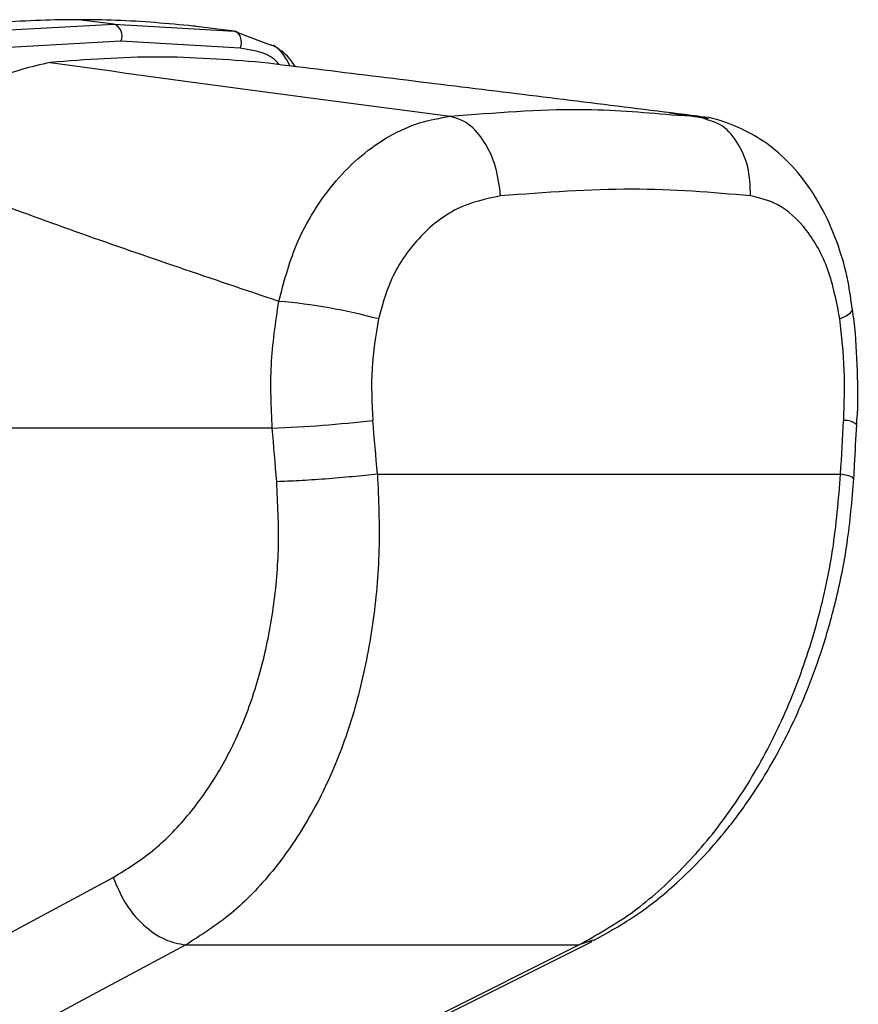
# Model space of a CAD drawing. Header units: millimetres. Extents: x 10 to 13239, y 20 to 10604.
# Tile 118 of 139: x 10334 to 10376, y 2704 to 2753. Entities that reach past the tile are written whole.
import ezdxf

# ---------------------------------------------------------------- set-up
doc = ezdxf.new("R2010")
doc.units = ezdxf.units.MM

msp = doc.modelspace()

# ---------------------------------------------------------------- linework, layer by layer
at = {"color": 7, "linetype": 'Continuous', "lineweight": 25}
for p, q in [((10332.336, 2752.408), (10338.565, 2752.757)), ((10338.565, 2752.757), (10336.8, 2752.975)), ((10338.565, 2752.757), (10344.557, 2752.408)), ((10342.619, 2752.647), (10342.525, 2752.657)), ((10342.661, 2752.642), (10342.619, 2752.647)), ((10344.557, 2752.408), (10342.661, 2752.642)), ((10344.557, 2752.408), (10346.357, 2751.728)), ((10338.911, 2751.9), (10332.715, 2751.549)), ((10344.865, 2751.549), (10338.911, 2751.9)), ((10368.215, 2748.031), (10366.27, 2748.308)), ((10366.374, 2748.233), (10367.691, 2748.156)), ((10368.197, 2747.966), (10367.691, 2748.156)), ((10346.463, 2732.6), (10318.841, 2732.6)), ((10351.709, 2730.307), (10374.808, 2730.307)), ((10326.737, 2703.85), (10338.534, 2710.182)), ((10349.752, 2700.657), (10362.415, 2706.99)), ((10342.15, 2706.815), (10361.757, 2706.815))]:
    msp.add_line(p, q, dxfattribs=at)
at = {"color": 8, "linetype": 'Continuous', "lineweight": 25}
for p, q in [((10368.123, 2748.044), (10367.691, 2748.156)), ((10362.471, 2707.052), (10361.757, 2706.815))]:
    msp.add_line(p, q, dxfattribs=at)
at = {"color": 7, "linetype": 'Continuous', "lineweight": 25, "flags": 128}
for points in [[(10344.865, 2751.549), (10344.908, 2751.685), (10344.926, 2751.829), (10344.918, 2751.972), (10344.884, 2752.105), (10344.828, 2752.222), (10344.751, 2752.315), (10344.659, 2752.378), (10344.557, 2752.408)], [(10342.15, 2706.815), (10337.032, 2704.065), (10330.36, 2700.482)], [(10349.086, 2700.482), (10354.587, 2703.231), (10361.757, 2706.815)]]:
    msp.add_lwpolyline(points, dxfattribs=at)
at = {"color": 8, "linetype": 'Continuous', "lineweight": 25, "flags": 128}
msp.add_lwpolyline([(10374.773, 2738.043), (10375.093, 2738.196), (10375.305, 2738.345), (10375.403, 2738.485), (10375.409, 2738.543)], dxfattribs=at)
at = {"color": 7, "linetype": 'Continuous', "lineweight": 25}
for centre, radius, start, end in [((10338.336, 2752.167), 0.633, 335.1179, 68.8427), ((10344.511, 2711.557), 27.46, 74.6901, 85.239), ((10344.134, 2795.803), 63.246, 272.11078, 276.6674)]:
    msp.add_arc(centre, radius, start, end, dxfattribs=at)
at = {"color": 8, "linetype": 'Continuous', "lineweight": 25}
msp.add_arc((10375.015, 2732.054), 0.932, 50.0693, 93.3373, dxfattribs=at)
at = {"color": 7, "linetype": 'Continuous', "lineweight": 25}
for centre, major_axis, ratio, start_param, end_param in [((10306.317, 2569.544), (-58.4, 808.708), 0.071472, 4.907349, 4.910728), ((10306.317, 2569.544), (58.4, 808.708), 0.071472, 4.917671, 4.921051), ((10303.502, 2569.159), (-55.53, 808.71), 0.068026, 4.907839, 4.911218)]:
    msp.add_ellipse(centre, major_axis=major_axis, ratio=ratio, start_param=start_param, end_param=end_param, dxfattribs=at)
for points, knots in [([(10336.8, 2752.975), (10336.172, 2752.97), (10334.217, 2752.953), (10332.21, 2752.777), (10330.848, 2752.657)], [0, 0, 0, 0, 0.32125, 1, 1, 1, 1]), ([(10342.525, 2752.657), (10341.248, 2752.777), (10339.367, 2752.953), (10337.424, 2752.97), (10336.8, 2752.975)], [0, 0, 0, 0, 0.67875, 1, 1, 1, 1]), ([(10347.603, 2750.635), (10347.508, 2750.782), (10347.228, 2751.218), (10346.798, 2751.506), (10346.513, 2751.697)], [0, 0, 0, 0, 0.336269, 1, 1, 1, 1]), ([(10345.928, 2750.841), (10344.205, 2750.977), (10340.75, 2751.249), (10337.182, 2750.977), (10335.393, 2750.841)], [0, 0, 0, 0, 0.4985519, 1, 1, 1, 1]), ([(10335.393, 2750.841), (10334.432, 2750.623), (10332.511, 2750.186), (10329.841, 2748.21), (10328.354, 2746.471), (10327.7, 2745.705)], [0, 0, 0, 0, 0.358898, 0.717892, 1, 1, 1, 1]), ([(10335.393, 2750.841), (10338.655, 2750.388), (10345.18, 2749.482), (10351.954, 2748.598), (10355.342, 2748.156)], [0, 0, 0, 0, 0.499857, 1, 1, 1, 1]), ([(10367.691, 2748.156), (10364.121, 2748.598), (10356.979, 2749.482), (10349.612, 2750.388), (10345.928, 2750.841)], [0, 0, 0, 0, 0.49988, 1, 1, 1, 1]), ([(10346.79, 2738.923), (10347.041, 2739.875), (10347.462, 2741.476), (10348.517, 2743.455), (10349.612, 2744.972), (10350.891, 2746.234), (10352.3, 2747.211), (10353.8, 2747.893), (10354.828, 2748.068), (10355.342, 2748.156)], [0, 0, 0, 0, 0.196461, 0.330152, 0.463846, 0.597934, 0.732025, 0.866012, 1, 1, 1, 1]), ([(10375.387, 2738.541), (10375.327, 2738.994), (10375.184, 2740.094), (10374.704, 2741.764), (10373.963, 2743.506), (10373.006, 2745.012), (10371.896, 2746.219), (10370.694, 2747.14), (10369.337, 2747.786), (10368.315, 2748.122), (10367.743, 2748.14), (10367.693, 2748.141)], [0, 0, 0, 0, 0.09496, 0.2307941, 0.3716173, 0.5132993, 0.6354584, 0.7520389, 0.8658022, 0.9882255, 1, 1, 1, 1]), ([(10346.79, 2738.923), (10343.463, 2740.043), (10336.8, 2742.287), (10330.736, 2744.565), (10327.7, 2745.705)], [0, 0, 0, 0, 0.499424, 1, 1, 1, 1]), ([(10357.853, 2744.187), (10357.115, 2744.029), (10355.648, 2743.717), (10353.705, 2742.165), (10352.345, 2740.189), (10351.934, 2738.679), (10351.761, 2738.043)], [0, 0, 0, 0, 0.273074, 0.54299, 0.807448, 1, 1, 1, 1]), ([(10370.313, 2744.187), (10368.395, 2744.351), (10364.576, 2744.679), (10360.087, 2744.35), (10357.853, 2744.187)], [0, 0, 0, 0, 0.502298, 1, 1, 1, 1]), ([(10374.773, 2738.043), (10374.607, 2738.891), (10374.271, 2740.601), (10373.151, 2742.583), (10371.793, 2743.835), (10370.768, 2744.079), (10370.313, 2744.187)], [0, 0, 0, 0, 0.257817, 0.519525, 0.787005, 1, 1, 1, 1]), ([(10346.463, 2732.6), (10346.414, 2733.648), (10346.315, 2735.771), (10346.63, 2737.863), (10346.79, 2738.923)], [0, 0, 0, 0, 0.493479, 1, 1, 1, 1]), ([(10375.605, 2732.767), (10375.612, 2732.842), (10375.692, 2733.732), (10375.658, 2735.47), (10375.571, 2737.33), (10375.426, 2738.34), (10375.397, 2738.544)], [0, 0, 0, 0, 0.039266, 0.464571, 0.891976, 1, 1, 1, 1]), ([(10351.761, 2738.043), (10351.625, 2737.219), (10351.349, 2735.548), (10351.434, 2733.847), (10351.477, 2732.985)], [0, 0, 0, 0, 0.4927208, 1, 1, 1, 1]), ([(10374.961, 2732.985), (10374.989, 2733.822), (10375.046, 2735.523), (10374.865, 2737.195), (10374.773, 2738.043)], [0, 0, 0, 0, 0.492692, 1, 1, 1, 1]), ([(10375.468, 2730.089), (10375.48, 2730.313), (10375.529, 2731.206), (10375.577, 2732.098), (10375.614, 2732.768)], [0, 0, 0, 0, 0.250064, 1, 1, 1, 1]), ([(10338.534, 2710.182), (10339.197, 2710.592), (10340.527, 2711.415), (10342.277, 2713.205), (10343.803, 2715.347), (10345.044, 2717.832), (10345.972, 2720.61), (10346.564, 2723.599), (10346.844, 2726.732), (10346.737, 2728.859), (10346.684, 2729.922)], [0, 0, 0, 0, 0.1244049, 0.2494742, 0.373855, 0.4989891, 0.6233869, 0.7492229, 0.8747008, 1, 1, 1, 1]), ([(10351.709, 2730.307), (10351.762, 2729.043), (10351.868, 2726.517), (10351.525, 2722.801), (10350.824, 2719.252), (10349.735, 2715.943), (10348.285, 2712.98), (10346.508, 2710.426), (10344.47, 2708.289), (10342.923, 2707.306), (10342.15, 2706.815)], [0, 0, 0, 0, 0.125078, 0.249956, 0.375349, 0.500002, 0.625552, 0.749896, 0.87499, 1, 1, 1, 1]), ([(10361.757, 2706.815), (10362.629, 2707.303), (10364.376, 2708.28), (10366.789, 2710.407), (10368.983, 2712.952), (10370.895, 2715.917), (10372.465, 2719.217), (10373.662, 2722.775), (10374.499, 2726.497), (10374.705, 2729.037), (10374.808, 2730.307)], [0, 0, 0, 0, 0.124254, 0.248755, 0.373673, 0.498312, 0.623952, 0.748648, 0.874353, 1, 1, 1, 1]), ([(10362.483, 2707.025), (10363.29, 2707.481), (10364.765, 2708.312), (10366.633, 2709.861), (10368.032, 2711.261), (10369.012, 2712.406), (10369.71, 2713.31), (10370.35, 2714.208), (10371.12, 2715.397), (10372.084, 2717.114), (10373.034, 2719.177), (10373.897, 2721.512), (10374.615, 2724.037), (10375.207, 2726.94), (10375.378, 2729.006), (10375.468, 2730.09)], [0, 0, 0, 0, 0.114064, 0.208423, 0.284034, 0.340127, 0.376878, 0.409397, 0.460532, 0.530919, 0.620287, 0.69909, 0.788622, 0.889186, 1, 1, 1, 1]), ([(10338.534, 2710.182), (10338.708, 2709.758), (10339.067, 2708.881), (10339.993, 2707.782), (10341.078, 2707.008), (10341.8, 2706.878), (10342.15, 2706.815)], [0, 0, 0, 0, 0.241934, 0.5, 0.758066, 1, 1, 1, 1])]:
    msp.add_open_spline(points, degree=3, knots=knots, dxfattribs=at)
at = {"color": 8, "linetype": 'Continuous', "lineweight": 25}
for points, knots in [([(10346.8, 2750.734), (10346.774, 2750.768), (10346.35, 2751.324), (10345.584, 2751.44), (10344.865, 2751.549)], [0, 0, 0, 0, 0.06224, 1, 1, 1, 1]), ([(10347.346, 2750.666), (10347.133, 2751.076), (10346.89, 2751.544), (10346.418, 2751.706), (10346.359, 2751.727)], [0, 0, 0, 0, 0.874619, 1, 1, 1, 1]), ([(10355.342, 2748.156), (10357.557, 2748.335), (10361.506, 2748.653), (10364.888, 2748.361), (10366.374, 2748.233)], [0, 0, 0, 0, 0.560726, 1, 1, 1, 1]), ([(10370.313, 2744.187), (10370.297, 2744.678), (10370.263, 2745.661), (10369.682, 2746.914), (10368.957, 2747.74), (10368.393, 2747.908), (10368.197, 2747.966)], [0, 0, 0, 0, 0.28327, 0.566541, 0.849811, 1, 1, 1, 1]), ([(10375.42, 2730.092), (10375.42, 2730.119), (10375.42, 2730.184), (10375.034, 2730.262), (10374.808, 2730.307)], [0, 0, 0, 0, 0.415348, 1, 1, 1, 1])]:
    msp.add_open_spline(points, degree=3, knots=knots, dxfattribs=at)
at = {"color": 7, "linetype": 'Continuous', "lineweight": 25}
for points in [[(10357.853, 2744.187), (10357.79, 2744.677), (10357.664, 2745.658), (10357.072, 2746.923), (10356.273, 2747.858), (10355.653, 2748.057), (10355.342, 2748.156)], [(10351.709, 2730.307), (10351.304, 2730.262), (10350.494, 2730.172), (10349.101, 2730.054), (10347.749, 2729.962), (10347.039, 2729.935), (10346.684, 2729.922)]]:
    msp.add_open_spline(points, degree=3, dxfattribs=at)

doc.saveas('drawing.dxf')
